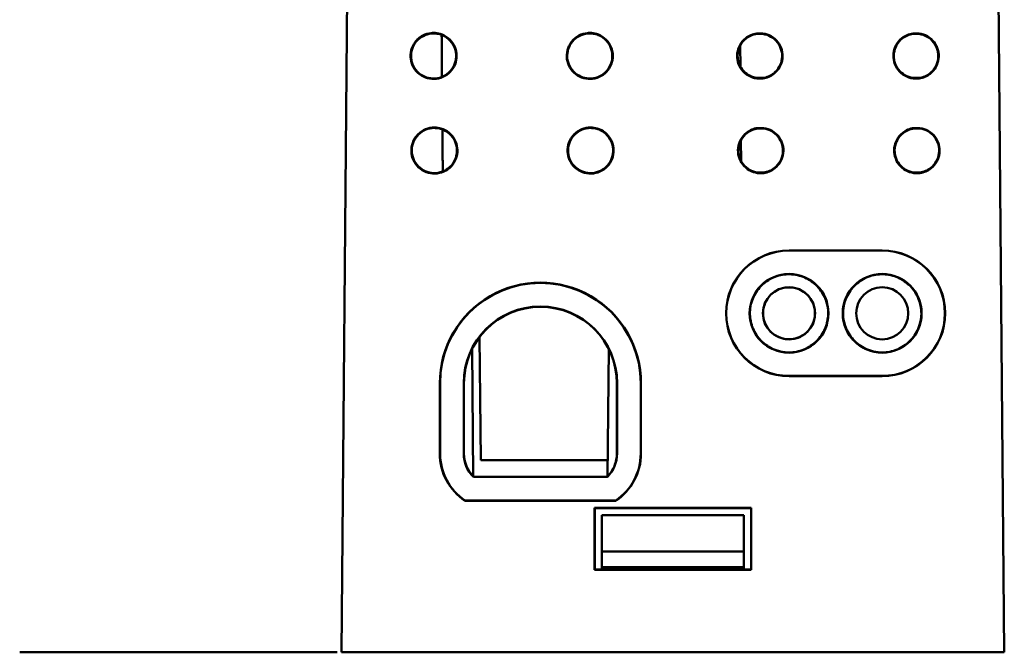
# Model space of a CAD drawing. Header units: inches. Extents: x 1.3 to 23.8, y 0.4 to 18.6.
# Tile 2 of 16: x 9.2 to 11.3, y 3.7 to 5. Entities that reach past the tile are written whole.
import ezdxf

# ---------------------------------------------------------------- set-up
doc = ezdxf.new("R2010")
doc.units = ezdxf.units.IN
doc.header["$LTSCALE"] = 0.8
doc.header["$MEASUREMENT"] = 0
doc.layers.add('Visible (ANSI)', color=7, linetype='Continuous', lineweight=50)

msp = doc.modelspace()

# ---------------------------------------------------------------- linework, layer by layer
at = {"layer": 'Visible (ANSI)'}
for p, q in [((9.8732, 5.5147), (9.8574, 3.7037)), ((11.2574, 3.7037), (11.2416, 5.5147)), ((10.7346, 5.0122), (10.7474, 5.0122)), ((10.7474, 5.0112), (10.7346, 5.0112)), ((11.0646, 5.0122), (11.0774, 5.0122)), ((11.0774, 5.0112), (11.0646, 5.0112)), ((10.6994, 4.9864), (10.6998, 4.9422)), ((10.7346, 4.9182), (10.7474, 4.9182)), ((10.7474, 4.9171), (10.7346, 4.9171)), ((11.0646, 4.9182), (11.0774, 4.9182)), ((11.0774, 4.9171), (11.0646, 4.9171)), ((10.7363, 4.8123), (10.7492, 4.8123)), ((10.7491, 4.8113), (10.7364, 4.8113)), ((11.0663, 4.8123), (11.0792, 4.8123)), ((11.0791, 4.8113), (11.0664, 4.8113)), ((10.7011, 4.7865), (10.7015, 4.7422)), ((10.7492, 4.7171), (10.7363, 4.7171)), ((10.7364, 4.7181), (10.7491, 4.7181)), ((11.0792, 4.7171), (11.0663, 4.7171)), ((11.0664, 4.7181), (11.0791, 4.7181)), ((10.8026, 4.5535), (10.9995, 4.5535)), ((10.9995, 4.553), (10.8026, 4.553)), ((10.149, 4.3708), (10.1513, 4.1097)), ((10.1331, 4.3453), (10.1354, 4.0757)), ((10.4217, 4.3453), (10.4194, 4.0757)), ((10.8026, 4.288), (10.9995, 4.288)), ((10.9995, 4.2875), (10.8026, 4.2875)), ((10.0649, 4.124), (10.0649, 4.2728)), ((10.0654, 4.2728), (10.0654, 4.124)), ((10.1154, 4.2728), (10.1154, 4.124)), ((10.1159, 4.2728), (10.1159, 4.124)), ((10.1159, 4.124), (10.1159, 4.2728)), ((10.4389, 4.124), (10.4389, 4.2728)), ((10.4389, 4.2728), (10.4389, 4.124)), ((10.4394, 4.124), (10.4394, 4.2728)), ((10.4894, 4.124), (10.4894, 4.2728)), ((10.4899, 4.2728), (10.4899, 4.124)), ((10.1513, 4.1097), (10.4197, 4.1097)), ((10.1359, 4.0745), (10.4189, 4.0745)), ((10.1361, 4.075), (10.4187, 4.075)), ((10.4187, 4.075), (10.1361, 4.075)), ((10.1183, 4.0245), (10.1181, 4.0241)), ((10.4367, 4.0241), (10.1181, 4.0241)), ((10.1183, 4.0245), (10.4365, 4.0245)), ((10.4365, 4.0245), (10.4367, 4.0241)), ((10.3919, 4.0092), (10.7229, 4.0092)), ((10.3924, 4.0087), (10.3919, 4.0092)), ((10.3919, 3.8782), (10.3919, 4.0092)), ((10.3924, 4.0087), (10.3924, 3.8787)), ((10.7224, 4.0087), (10.3924, 4.0087)), ((10.4074, 3.9937), (10.7074, 3.9937)), ((10.4074, 3.9937), (10.4074, 3.9167)), ((10.7074, 3.9167), (10.7074, 3.9937)), ((10.7224, 4.0087), (10.7229, 4.0092)), ((10.7224, 3.8787), (10.7224, 4.0087)), ((10.7229, 4.0092), (10.7229, 3.8782)), ((10.4074, 3.9167), (10.7074, 3.9167)), ((10.4074, 3.9167), (10.4074, 3.8837)), ((10.7074, 3.8837), (10.7074, 3.9167)), ((10.3924, 3.8787), (10.3919, 3.8782)), ((10.7229, 3.8782), (10.3919, 3.8782)), ((10.3924, 3.8787), (10.7224, 3.8787)), ((10.4074, 3.8787), (10.4074, 3.8837)), ((10.7074, 3.8837), (10.4074, 3.8837)), ((10.7074, 3.8837), (10.7074, 3.8787)), ((10.7224, 3.8787), (10.7229, 3.8782)), ((9.8479, 3.7037), (9.1774, 3.7037)), ((9.9074, 3.7037), (9.8574, 3.7037)), ((9.9074, 3.7037), (11.2074, 3.7037)), ((11.2574, 3.7037), (11.2074, 3.7037))]:
    msp.add_line(p, q, dxfattribs=at)
for centre, radius in [((10.8026, 4.4205), 0.0833), ((10.8026, 4.4205), 0.0828), ((10.9995, 4.4205), 0.0833), ((10.9995, 4.4205), 0.0828), ((10.8026, 4.4205), 0.0551), ((10.9995, 4.4205), 0.0551)]:
    msp.add_circle(centre, radius, dxfattribs=at)
for centre, radius, start, end in [((10.8026, 4.4205), 0.133, 90, 270), ((10.8026, 4.4205), 0.1325, 90, 270), ((10.9995, 4.4205), 0.133, 270, 90), ((10.9995, 4.4205), 0.1325, 270, 90), ((10.2774, 4.2728), 0.2125, 359.9956, 180.0044), ((10.2774, 4.2728), 0.212, 0, 180), ((10.2774, 4.2728), 0.162, 0, 180), ((10.2774, 4.2728), 0.1615, 0.0044, 179.9956), ((10.1854, 4.124), 0.1205, 180.0044, 236.0568), ((10.1854, 4.124), 0.12, 180, 235.9872), ((10.1854, 4.124), 0.07, 180, 224.9676), ((10.1854, 4.124), 0.0695, 179.9956, 224.806), ((10.3694, 4.124), 0.0695, 315.194, 0.0044), ((10.3694, 4.124), 0.07, 315.0324, 0), ((10.3694, 4.124), 0.12, 304.0128, 0), ((10.3694, 4.124), 0.1205, 303.9432, 359.9956)]:
    msp.add_arc(centre, radius, start, end, dxfattribs=at)
for points, knots in [([(10.0517, 5.0134), (10.0564, 5.0134), (10.0611, 5.0127), (10.0717, 5.0095), (10.0774, 5.0065), (10.0872, 4.9986), (10.0913, 4.9937), (10.0974, 4.9826), (10.0994, 4.9765), (10.1008, 4.9639), (10.1003, 4.9575), (10.0968, 4.9453), (10.0939, 4.9396), (10.086, 4.9296), (10.0812, 4.9254), (10.0702, 4.9192), (10.0641, 4.9172), (10.0515, 4.9156), (10.0451, 4.916), (10.0329, 4.9193), (10.0271, 4.9222), (10.0171, 4.9299), (10.0128, 4.9347), (10.0065, 4.9456), (10.0044, 4.9517), (10.0026, 4.9642), (10.003, 4.9706), (10.0061, 4.9829), (10.0089, 4.9887), (10.0148, 4.9966), (10.0173, 4.9993), (10.0227, 5.004), (10.0257, 5.006), (10.0288, 5.0077), (10.0344, 5.0106), (10.0406, 5.0125), (10.0485, 5.0133), (10.0501, 5.0134), (10.0517, 5.0134)], [0.0606186, 0.0606186, 0.0606186, 0.0606186, 0.0966101, 0.0966101, 0.1449093, 0.1449093, 0.1932089, 0.1932089, 0.2415126, 0.2415126, 0.2898219, 0.2898219, 0.3381352, 0.3381352, 0.3864484, 0.3864484, 0.4347573, 0.4347573, 0.4830602, 0.4830602, 0.5313585, 0.5313585, 0.5796559, 0.5796559, 0.6279566, 0.6279566, 0.6762627, 0.6762627, 0.7245731, 0.7245731, 0.7519231, 0.7519231, 0.7792769, 0.7792769, 0.7792769, 0.8275844, 0.8275844, 0.8398955, 0.8398955, 0.8398955, 0.8398955]), ([(10.3817, 5.0134), (10.3864, 5.0134), (10.3911, 5.0127), (10.4017, 5.0095), (10.4074, 5.0065), (10.4172, 4.9986), (10.4213, 4.9937), (10.4274, 4.9826), (10.4294, 4.9765), (10.4308, 4.9639), (10.4303, 4.9575), (10.4268, 4.9453), (10.4239, 4.9396), (10.416, 4.9296), (10.4112, 4.9254), (10.4002, 4.9192), (10.3941, 4.9172), (10.3815, 4.9156), (10.3751, 4.916), (10.3629, 4.9193), (10.3571, 4.9222), (10.3471, 4.9299), (10.3428, 4.9347), (10.3365, 4.9456), (10.3344, 4.9517), (10.3326, 4.9642), (10.333, 4.9706), (10.3361, 4.9829), (10.3389, 4.9887), (10.3448, 4.9966), (10.3473, 4.9993), (10.3527, 5.004), (10.3557, 5.006), (10.3588, 5.0077), (10.3644, 5.0106), (10.3706, 5.0125), (10.3785, 5.0133), (10.3801, 5.0134), (10.3817, 5.0134)], [0.0606186, 0.0606186, 0.0606186, 0.0606186, 0.0966101, 0.0966101, 0.1449093, 0.1449093, 0.1932089, 0.1932089, 0.2415126, 0.2415126, 0.2898219, 0.2898219, 0.3381352, 0.3381352, 0.3864484, 0.3864484, 0.4347573, 0.4347573, 0.4830602, 0.4830602, 0.5313585, 0.5313585, 0.5796559, 0.5796559, 0.6279566, 0.6279566, 0.6762627, 0.6762627, 0.7245731, 0.7245731, 0.7519231, 0.7519231, 0.7792769, 0.7792769, 0.7792769, 0.8275844, 0.8275844, 0.8398955, 0.8398955, 0.8398955, 0.8398955]), ([(10.0517, 5.0123), (10.0455, 5.0123), (10.0393, 5.0111), (10.0279, 5.0064), (10.0226, 5.003), (10.0138, 4.9942), (10.0103, 4.9891), (10.0054, 4.9777), (10.0041, 4.9715), (10.004, 4.9591), (10.0051, 4.953), (10.0097, 4.9414), (10.013, 4.9361), (10.0216, 4.9272), (10.0268, 4.9236), (10.0381, 4.9186), (10.0442, 4.9172), (10.0567, 4.9169), (10.0628, 4.9179), (10.0744, 4.9223), (10.0797, 4.9257), (10.0888, 4.9341), (10.0925, 4.9392), (10.0976, 4.9505), (10.0991, 4.9566), (10.0996, 4.969), (10.0986, 4.9752), (10.0943, 4.9869), (10.0911, 4.9922), (10.0827, 5.0014), (10.0777, 5.0051), (10.0689, 5.0093), (10.0656, 5.0104), (10.0587, 5.0119), (10.0552, 5.0123), (10.0517, 5.0123)], [0, 0, 0, 0, 0.0472787, 0.0472787, 0.094555, 0.094555, 0.1418328, 0.1418328, 0.1891152, 0.1891152, 0.2364028, 0.2364028, 0.2836931, 0.2836931, 0.3309822, 0.3309822, 0.3782666, 0.3782666, 0.4255453, 0.4255453, 0.4728203, 0.4728203, 0.5200958, 0.5200958, 0.5673751, 0.5673751, 0.6146596, 0.6146596, 0.6619474, 0.6619474, 0.7092349, 0.7092349, 0.7360041, 0.7360041, 0.7627752, 0.7627752, 0.7627752, 0.7627752]), ([(10.3817, 5.0123), (10.3755, 5.0123), (10.3693, 5.0111), (10.3579, 5.0064), (10.3526, 5.003), (10.3438, 4.9942), (10.3403, 4.9891), (10.3354, 4.9777), (10.3341, 4.9715), (10.334, 4.9591), (10.3351, 4.953), (10.3397, 4.9414), (10.343, 4.9361), (10.3516, 4.9272), (10.3568, 4.9236), (10.3681, 4.9186), (10.3742, 4.9172), (10.3867, 4.9169), (10.3928, 4.9179), (10.4044, 4.9223), (10.4097, 4.9257), (10.4188, 4.9341), (10.4225, 4.9392), (10.4276, 4.9505), (10.4291, 4.9566), (10.4296, 4.969), (10.4286, 4.9752), (10.4243, 4.9869), (10.4211, 4.9922), (10.4127, 5.0014), (10.4077, 5.0051), (10.3989, 5.0093), (10.3956, 5.0104), (10.3887, 5.0119), (10.3852, 5.0123), (10.3817, 5.0123)], [0, 0, 0, 0, 0.0472787, 0.0472787, 0.094555, 0.094555, 0.1418328, 0.1418328, 0.1891152, 0.1891152, 0.2364028, 0.2364028, 0.2836931, 0.2836931, 0.3309822, 0.3309822, 0.3782666, 0.3782666, 0.4255453, 0.4255453, 0.4728203, 0.4728203, 0.5200958, 0.5200958, 0.5673751, 0.5673751, 0.6146596, 0.6146596, 0.6619474, 0.6619474, 0.7092349, 0.7092349, 0.7360041, 0.7360041, 0.7627752, 0.7627752, 0.7627752, 0.7627752]), ([(10.7346, 4.9171), (10.7284, 4.918), (10.7224, 4.92), (10.7116, 4.9262), (10.7069, 4.9304), (10.6992, 4.9403), (10.6964, 4.9459), (10.6931, 4.958), (10.6926, 4.9643), (10.6941, 4.9767), (10.6961, 4.9827), (10.7022, 4.9936), (10.7063, 4.9984), (10.7145, 5.0049), (10.7182, 5.0071), (10.7262, 5.0105), (10.7303, 5.0117), (10.7346, 5.0122)], [0.0000315, 0.0000315, 0.0000315, 0.0000315, 0.0476132, 0.0476132, 0.0952266, 0.0952266, 0.1428417, 0.1428417, 0.1904588, 0.1904588, 0.238077, 0.238077, 0.2856948, 0.2856948, 0.3184813, 0.3184813, 0.3512342, 0.3512342, 0.3512342, 0.3512342]), ([(10.7346, 4.9182), (10.7286, 4.919), (10.7228, 4.921), (10.7122, 4.9271), (10.7076, 4.9311), (10.7001, 4.9408), (10.6973, 4.9463), (10.6941, 4.9581), (10.6936, 4.9643), (10.6951, 4.9764), (10.697, 4.9823), (10.703, 4.9929), (10.707, 4.9977), (10.7151, 5.0041), (10.7187, 5.0062), (10.7265, 5.0095), (10.7305, 5.0106), (10.7346, 5.0112)], [0.0002059, 0.0002059, 0.0002059, 0.0002059, 0.0465908, 0.0465908, 0.0931823, 0.0931823, 0.1397755, 0.1397755, 0.18637, 0.18637, 0.2329648, 0.2329648, 0.2795587, 0.2795587, 0.3116408, 0.3116408, 0.3435142, 0.3435142, 0.3435142, 0.3435142]), ([(10.7474, 5.0122), (10.7536, 5.0114), (10.7596, 5.0094), (10.7704, 5.0031), (10.7751, 4.999), (10.7828, 4.9891), (10.7856, 4.9834), (10.7889, 4.9714), (10.7894, 4.9651), (10.7879, 4.9527), (10.7859, 4.9467), (10.7798, 4.9358), (10.7757, 4.931), (10.7675, 4.9244), (10.7638, 4.9222), (10.7558, 4.9188), (10.7517, 4.9177), (10.7474, 4.9171)], [0.0000339, 0.0000339, 0.0000339, 0.0000339, 0.0476139, 0.0476139, 0.0952291, 0.0952291, 0.1428466, 0.1428466, 0.1904665, 0.1904665, 0.2380875, 0.2380875, 0.2857075, 0.2857075, 0.3184872, 0.3184872, 0.3512367, 0.3512367, 0.3512367, 0.3512367]), ([(10.7474, 5.0112), (10.7534, 5.0104), (10.7592, 5.0084), (10.7698, 5.0023), (10.7744, 4.9982), (10.7819, 4.9886), (10.7847, 4.983), (10.7879, 4.9712), (10.7884, 4.9651), (10.7869, 4.9529), (10.785, 4.9471), (10.779, 4.9364), (10.775, 4.9317), (10.7669, 4.9253), (10.7633, 4.9231), (10.7555, 4.9198), (10.7515, 4.9187), (10.7474, 4.9182)], [0.0002083, 0.0002083, 0.0002083, 0.0002083, 0.0465915, 0.0465915, 0.0931848, 0.0931848, 0.1397803, 0.1397803, 0.1863775, 0.1863775, 0.232975, 0.232975, 0.2795712, 0.2795712, 0.3116466, 0.3116466, 0.3435166, 0.3435166, 0.3435166, 0.3435166]), ([(11.0646, 4.9171), (11.0584, 4.918), (11.0524, 4.92), (11.0416, 4.9262), (11.0369, 4.9304), (11.0292, 4.9403), (11.0264, 4.9459), (11.0231, 4.958), (11.0226, 4.9643), (11.0241, 4.9767), (11.0261, 4.9827), (11.0322, 4.9936), (11.0363, 4.9984), (11.0445, 5.0049), (11.0482, 5.0071), (11.0562, 5.0105), (11.0603, 5.0117), (11.0646, 5.0122)], [0.0000315, 0.0000315, 0.0000315, 0.0000315, 0.0476132, 0.0476132, 0.0952266, 0.0952266, 0.1428417, 0.1428417, 0.1904588, 0.1904588, 0.238077, 0.238077, 0.2856948, 0.2856948, 0.3184813, 0.3184813, 0.3512342, 0.3512342, 0.3512342, 0.3512342]), ([(11.0646, 4.9182), (11.0586, 4.919), (11.0528, 4.921), (11.0422, 4.9271), (11.0376, 4.9311), (11.0301, 4.9408), (11.0273, 4.9463), (11.0241, 4.9581), (11.0236, 4.9643), (11.0251, 4.9764), (11.027, 4.9823), (11.033, 4.9929), (11.037, 4.9977), (11.0451, 5.0041), (11.0487, 5.0062), (11.0565, 5.0095), (11.0605, 5.0106), (11.0646, 5.0112)], [0.0002059, 0.0002059, 0.0002059, 0.0002059, 0.0465908, 0.0465908, 0.0931823, 0.0931823, 0.1397755, 0.1397755, 0.18637, 0.18637, 0.2329648, 0.2329648, 0.2795587, 0.2795587, 0.3116408, 0.3116408, 0.3435142, 0.3435142, 0.3435142, 0.3435142]), ([(11.0774, 5.0122), (11.0836, 5.0114), (11.0896, 5.0094), (11.1004, 5.0031), (11.1051, 4.999), (11.1128, 4.9891), (11.1156, 4.9834), (11.1189, 4.9714), (11.1194, 4.9651), (11.1179, 4.9527), (11.1159, 4.9467), (11.1098, 4.9358), (11.1057, 4.931), (11.0975, 4.9244), (11.0938, 4.9222), (11.0858, 4.9188), (11.0817, 4.9177), (11.0774, 4.9171)], [0.0000339, 0.0000339, 0.0000339, 0.0000339, 0.0476139, 0.0476139, 0.0952291, 0.0952291, 0.1428466, 0.1428466, 0.1904665, 0.1904665, 0.2380875, 0.2380875, 0.2857075, 0.2857075, 0.3184872, 0.3184872, 0.3512367, 0.3512367, 0.3512367, 0.3512367]), ([(11.0774, 5.0112), (11.0834, 5.0104), (11.0892, 5.0084), (11.0998, 5.0023), (11.1044, 4.9982), (11.1119, 4.9886), (11.1147, 4.983), (11.1179, 4.9712), (11.1184, 4.9651), (11.1169, 4.9529), (11.115, 4.9471), (11.109, 4.9364), (11.105, 4.9317), (11.0969, 4.9253), (11.0933, 4.9231), (11.0855, 4.9198), (11.0815, 4.9187), (11.0774, 4.9182)], [0.0002083, 0.0002083, 0.0002083, 0.0002083, 0.0465915, 0.0465915, 0.0931848, 0.0931848, 0.1397803, 0.1397803, 0.1863775, 0.1863775, 0.232975, 0.232975, 0.2795712, 0.2795712, 0.3116466, 0.3116466, 0.3435166, 0.3435166, 0.3435166, 0.3435166]), ([(10.0534, 4.8134), (10.0582, 4.8134), (10.0628, 4.8127), (10.0735, 4.8096), (10.0791, 4.8066), (10.089, 4.7986), (10.0931, 4.7937), (10.0992, 4.7826), (10.1011, 4.7765), (10.1026, 4.7639), (10.102, 4.7575), (10.0986, 4.7453), (10.0957, 4.7396), (10.0878, 4.7296), (10.083, 4.7254), (10.0719, 4.7192), (10.0658, 4.7172), (10.0532, 4.7156), (10.0469, 4.716), (10.0346, 4.7193), (10.0289, 4.7222), (10.0188, 4.7299), (10.0146, 4.7347), (10.0082, 4.7456), (10.0061, 4.7517), (10.0043, 4.7642), (10.0047, 4.7706), (10.0078, 4.7829), (10.0106, 4.7887), (10.0165, 4.7967), (10.019, 4.7993), (10.0244, 4.804), (10.0274, 4.806), (10.0306, 4.8077), (10.0362, 4.8107), (10.0423, 4.8125), (10.0502, 4.8133), (10.0518, 4.8134), (10.0534, 4.8134)], [0.0606477, 0.0606477, 0.0606477, 0.0606477, 0.0966708, 0.0966708, 0.145, 0.145, 0.1933295, 0.1933295, 0.2416632, 0.2416632, 0.2900027, 0.2900027, 0.3383465, 0.3383465, 0.3866902, 0.3866902, 0.4350297, 0.4350297, 0.4833628, 0.4833628, 0.5316911, 0.5316911, 0.5800183, 0.5800183, 0.628349, 0.628349, 0.6766854, 0.6766854, 0.7250263, 0.7250263, 0.7523934, 0.7523934, 0.7797645, 0.7797645, 0.7797645, 0.8281025, 0.8281025, 0.8404122, 0.8404122, 0.8404122, 0.8404122]), ([(10.0534, 4.8124), (10.0472, 4.8124), (10.0411, 4.8112), (10.0296, 4.8065), (10.0244, 4.803), (10.0155, 4.7943), (10.012, 4.7891), (10.0071, 4.7777), (10.0058, 4.7715), (10.0057, 4.7591), (10.0068, 4.753), (10.0114, 4.7414), (10.0148, 4.7361), (10.0234, 4.7272), (10.0285, 4.7236), (10.0399, 4.7186), (10.046, 4.7172), (10.0584, 4.7169), (10.0646, 4.7179), (10.0762, 4.7223), (10.0815, 4.7257), (10.0906, 4.7341), (10.0942, 4.7392), (10.0994, 4.7505), (10.1008, 4.7566), (10.1013, 4.769), (10.1004, 4.7752), (10.0961, 4.7869), (10.0929, 4.7922), (10.0845, 4.8014), (10.0794, 4.8051), (10.0707, 4.8093), (10.0673, 4.8105), (10.0605, 4.812), (10.057, 4.8124), (10.0534, 4.8124)], [0, 0, 0, 0, 0.0473089, 0.0473089, 0.0946152, 0.0946152, 0.1419229, 0.1419229, 0.1892353, 0.1892353, 0.2365532, 0.2365532, 0.283874, 0.283874, 0.3311937, 0.3311937, 0.3785085, 0.3785085, 0.4258174, 0.4258174, 0.4731224, 0.4731224, 0.5204277, 0.5204277, 0.5677371, 0.5677371, 0.6150518, 0.6150518, 0.6623701, 0.6623701, 0.7096882, 0.7096882, 0.7364745, 0.7364745, 0.7632629, 0.7632629, 0.7632629, 0.7632629]), ([(10.3834, 4.8134), (10.3882, 4.8134), (10.3928, 4.8127), (10.4035, 4.8096), (10.4091, 4.8066), (10.419, 4.7986), (10.4231, 4.7937), (10.4292, 4.7826), (10.4311, 4.7765), (10.4326, 4.7639), (10.432, 4.7575), (10.4286, 4.7453), (10.4257, 4.7396), (10.4178, 4.7296), (10.413, 4.7254), (10.4019, 4.7192), (10.3958, 4.7172), (10.3832, 4.7156), (10.3769, 4.716), (10.3646, 4.7193), (10.3589, 4.7222), (10.3488, 4.7299), (10.3446, 4.7347), (10.3382, 4.7456), (10.3361, 4.7517), (10.3343, 4.7642), (10.3347, 4.7706), (10.3378, 4.7829), (10.3406, 4.7887), (10.3465, 4.7967), (10.349, 4.7993), (10.3544, 4.804), (10.3574, 4.806), (10.3606, 4.8077), (10.3662, 4.8107), (10.3723, 4.8125), (10.3802, 4.8133), (10.3818, 4.8134), (10.3834, 4.8134)], [0.0606477, 0.0606477, 0.0606477, 0.0606477, 0.0966708, 0.0966708, 0.145, 0.145, 0.1933295, 0.1933295, 0.2416632, 0.2416632, 0.2900027, 0.2900027, 0.3383465, 0.3383465, 0.3866902, 0.3866902, 0.4350297, 0.4350297, 0.4833628, 0.4833628, 0.5316911, 0.5316911, 0.5800183, 0.5800183, 0.628349, 0.628349, 0.6766854, 0.6766854, 0.7250263, 0.7250263, 0.7523934, 0.7523934, 0.7797645, 0.7797645, 0.7797645, 0.8281025, 0.8281025, 0.8404122, 0.8404122, 0.8404122, 0.8404122]), ([(10.3834, 4.8124), (10.3772, 4.8124), (10.3711, 4.8112), (10.3596, 4.8065), (10.3544, 4.803), (10.3455, 4.7943), (10.342, 4.7891), (10.3371, 4.7777), (10.3358, 4.7715), (10.3357, 4.7591), (10.3368, 4.753), (10.3414, 4.7414), (10.3448, 4.7361), (10.3534, 4.7272), (10.3585, 4.7236), (10.3699, 4.7186), (10.376, 4.7172), (10.3884, 4.7169), (10.3946, 4.7179), (10.4062, 4.7223), (10.4115, 4.7257), (10.4206, 4.7341), (10.4242, 4.7392), (10.4294, 4.7505), (10.4308, 4.7566), (10.4313, 4.769), (10.4304, 4.7752), (10.4261, 4.7869), (10.4229, 4.7922), (10.4145, 4.8014), (10.4094, 4.8051), (10.4007, 4.8093), (10.3973, 4.8105), (10.3905, 4.812), (10.387, 4.8124), (10.3834, 4.8124)], [0, 0, 0, 0, 0.0473089, 0.0473089, 0.0946152, 0.0946152, 0.1419229, 0.1419229, 0.1892353, 0.1892353, 0.2365532, 0.2365532, 0.283874, 0.283874, 0.3311937, 0.3311937, 0.3785085, 0.3785085, 0.4258174, 0.4258174, 0.4731224, 0.4731224, 0.5204277, 0.5204277, 0.5677371, 0.5677371, 0.6150518, 0.6150518, 0.6623701, 0.6623701, 0.7096882, 0.7096882, 0.7364745, 0.7364745, 0.7632629, 0.7632629, 0.7632629, 0.7632629]), ([(10.7363, 4.7171), (10.7301, 4.7179), (10.7242, 4.72), (10.7133, 4.7262), (10.7086, 4.7304), (10.7009, 4.7403), (10.6981, 4.7459), (10.6948, 4.758), (10.6943, 4.7643), (10.6958, 4.7767), (10.6978, 4.7827), (10.7039, 4.7936), (10.708, 4.7984), (10.7163, 4.805), (10.72, 4.8072), (10.7279, 4.8106), (10.7321, 4.8117), (10.7363, 4.8123)], [0.0000263, 0.0000263, 0.0000263, 0.0000263, 0.0476434, 0.0476434, 0.095287, 0.095287, 0.1429322, 0.1429322, 0.1905796, 0.1905796, 0.238228, 0.238228, 0.2858761, 0.2858761, 0.3186834, 0.3186834, 0.3514624, 0.3514624, 0.3514624, 0.3514624]), ([(10.7364, 4.7181), (10.7304, 4.719), (10.7245, 4.721), (10.714, 4.7271), (10.7093, 4.7311), (10.7018, 4.7408), (10.6991, 4.7463), (10.6958, 4.7581), (10.6954, 4.7643), (10.6968, 4.7764), (10.6988, 4.7823), (10.7047, 4.793), (10.7087, 4.7977), (10.7168, 4.8041), (10.7205, 4.8063), (10.7282, 4.8096), (10.7322, 4.8107), (10.7364, 4.8113)], [0.0002008, 0.0002008, 0.0002008, 0.0002008, 0.046621, 0.046621, 0.0932428, 0.0932428, 0.1398661, 0.1398661, 0.1864909, 0.1864909, 0.2331159, 0.2331159, 0.2797401, 0.2797401, 0.311843, 0.311843, 0.3437423, 0.3437423, 0.3437423, 0.3437423]), ([(10.7491, 4.8113), (10.7551, 4.8104), (10.761, 4.8084), (10.7715, 4.8023), (10.7762, 4.7983), (10.7837, 4.7886), (10.7864, 4.7831), (10.7897, 4.7713), (10.7901, 4.7651), (10.7887, 4.753), (10.7867, 4.7471), (10.7808, 4.7364), (10.7768, 4.7317), (10.7687, 4.7253), (10.765, 4.7231), (10.7573, 4.7198), (10.7532, 4.7187), (10.7491, 4.7181)], [0.0002031, 0.0002031, 0.0002031, 0.0002031, 0.0466218, 0.0466218, 0.0932452, 0.0932452, 0.1398709, 0.1398709, 0.1864984, 0.1864984, 0.2331262, 0.2331262, 0.2797525, 0.2797525, 0.3118487, 0.3118487, 0.3437447, 0.3437447, 0.3437447, 0.3437447]), ([(10.7492, 4.8123), (10.7554, 4.8114), (10.7613, 4.8094), (10.7722, 4.8032), (10.7769, 4.799), (10.7846, 4.7891), (10.7874, 4.7835), (10.7907, 4.7714), (10.7912, 4.7651), (10.7897, 4.7527), (10.7877, 4.7467), (10.7816, 4.7358), (10.7775, 4.731), (10.7692, 4.7244), (10.7655, 4.7222), (10.7576, 4.7188), (10.7534, 4.7177), (10.7492, 4.7171)], [0.0000288, 0.0000288, 0.0000288, 0.0000288, 0.0476441, 0.0476441, 0.0952894, 0.0952894, 0.1429372, 0.1429372, 0.1905873, 0.1905873, 0.2382385, 0.2382385, 0.2858888, 0.2858888, 0.3186893, 0.3186893, 0.3514649, 0.3514649, 0.3514649, 0.3514649]), ([(11.0663, 4.7171), (11.0601, 4.7179), (11.0542, 4.72), (11.0433, 4.7262), (11.0386, 4.7304), (11.0309, 4.7403), (11.0281, 4.7459), (11.0248, 4.758), (11.0243, 4.7643), (11.0258, 4.7767), (11.0278, 4.7827), (11.0339, 4.7936), (11.038, 4.7984), (11.0463, 4.805), (11.05, 4.8072), (11.0579, 4.8106), (11.0621, 4.8117), (11.0663, 4.8123)], [0.0000263, 0.0000263, 0.0000263, 0.0000263, 0.0476434, 0.0476434, 0.095287, 0.095287, 0.1429322, 0.1429322, 0.1905796, 0.1905796, 0.238228, 0.238228, 0.2858761, 0.2858761, 0.3186834, 0.3186834, 0.3514624, 0.3514624, 0.3514624, 0.3514624]), ([(11.0664, 4.7181), (11.0604, 4.719), (11.0545, 4.721), (11.044, 4.7271), (11.0393, 4.7311), (11.0318, 4.7408), (11.0291, 4.7463), (11.0258, 4.7581), (11.0254, 4.7643), (11.0268, 4.7764), (11.0288, 4.7823), (11.0347, 4.793), (11.0387, 4.7977), (11.0468, 4.8041), (11.0505, 4.8063), (11.0582, 4.8096), (11.0622, 4.8107), (11.0664, 4.8113)], [0.0002008, 0.0002008, 0.0002008, 0.0002008, 0.046621, 0.046621, 0.0932428, 0.0932428, 0.1398661, 0.1398661, 0.1864909, 0.1864909, 0.2331159, 0.2331159, 0.2797401, 0.2797401, 0.311843, 0.311843, 0.3437423, 0.3437423, 0.3437423, 0.3437423]), ([(11.0791, 4.8113), (11.0851, 4.8104), (11.091, 4.8084), (11.1015, 4.8023), (11.1062, 4.7983), (11.1137, 4.7886), (11.1164, 4.7831), (11.1197, 4.7713), (11.1201, 4.7651), (11.1187, 4.753), (11.1167, 4.7471), (11.1108, 4.7364), (11.1068, 4.7317), (11.0987, 4.7253), (11.095, 4.7231), (11.0873, 4.7198), (11.0832, 4.7187), (11.0791, 4.7181)], [0.0002031, 0.0002031, 0.0002031, 0.0002031, 0.0466218, 0.0466218, 0.0932452, 0.0932452, 0.1398709, 0.1398709, 0.1864984, 0.1864984, 0.2331262, 0.2331262, 0.2797525, 0.2797525, 0.3118487, 0.3118487, 0.3437447, 0.3437447, 0.3437447, 0.3437447]), ([(11.0792, 4.8123), (11.0854, 4.8114), (11.0913, 4.8094), (11.1022, 4.8032), (11.1069, 4.799), (11.1146, 4.7891), (11.1174, 4.7835), (11.1207, 4.7714), (11.1212, 4.7651), (11.1197, 4.7527), (11.1177, 4.7467), (11.1116, 4.7358), (11.1075, 4.731), (11.0992, 4.7244), (11.0955, 4.7222), (11.0876, 4.7188), (11.0834, 4.7177), (11.0792, 4.7171)], [0.0000288, 0.0000288, 0.0000288, 0.0000288, 0.0476441, 0.0476441, 0.0952894, 0.0952894, 0.1429372, 0.1429372, 0.1905873, 0.1905873, 0.2382385, 0.2382385, 0.2858888, 0.2858888, 0.3186893, 0.3186893, 0.3514649, 0.3514649, 0.3514649, 0.3514649]), ([(10.8026, 4.3377), (10.8134, 4.3377), (10.8241, 4.3398), (10.844, 4.348), (10.853, 4.354), (10.8684, 4.3691), (10.8745, 4.3781), (10.8829, 4.3979), (10.8851, 4.4085), (10.8854, 4.43), (10.8835, 4.4407), (10.8756, 4.4607), (10.8697, 4.4699), (10.8548, 4.4854), (10.8459, 4.4916), (10.8262, 4.5003), (10.8156, 4.5027), (10.7941, 4.5033), (10.7834, 4.5015), (10.7633, 4.4939), (10.754, 4.4881), (10.7383, 4.4734), (10.732, 4.4646), (10.723, 4.445), (10.7205, 4.4344), (10.7196, 4.4129), (10.7213, 4.4022), (10.7287, 4.3819), (10.7343, 4.3726), (10.7488, 4.3567), (10.7576, 4.3503), (10.7728, 4.3431), (10.7786, 4.3411), (10.7905, 4.3384), (10.7965, 4.3377), (10.8026, 4.3377)], [0, 0, 0, 0, 0.082009, 0.082009, 0.16401, 0.16401, 0.246009, 0.246009, 0.328008, 0.328008, 0.410009, 0.410009, 0.492012, 0.492012, 0.574017, 0.574017, 0.656026, 0.656026, 0.73804, 0.73804, 0.820062, 0.820062, 0.902094, 0.902094, 0.984134, 0.984134, 1.066178, 1.066178, 1.14822, 1.14822, 1.230253, 1.230253, 1.276691, 1.276691, 1.323131, 1.323131, 1.323131, 1.323131]), ([(10.9995, 4.3377), (11.0103, 4.3377), (11.0209, 4.3398), (11.0408, 4.348), (11.0499, 4.354), (11.0652, 4.3691), (11.0713, 4.3781), (11.0798, 4.3979), (11.082, 4.4085), (11.0823, 4.43), (11.0803, 4.4407), (11.0724, 4.4607), (11.0666, 4.4699), (11.0516, 4.4854), (11.0427, 4.4916), (11.0231, 4.5003), (11.0125, 4.5027), (10.9909, 4.5033), (10.9802, 4.5015), (10.9601, 4.4939), (10.9509, 4.4881), (10.9352, 4.4734), (10.9288, 4.4646), (10.9199, 4.445), (10.9173, 4.4344), (10.9165, 4.4129), (10.9182, 4.4022), (10.9255, 4.3819), (10.9312, 4.3726), (10.9457, 4.3567), (10.9544, 4.3503), (10.9696, 4.3431), (10.9754, 4.3411), (10.9873, 4.3384), (10.9934, 4.3377), (10.9995, 4.3377)], [0, 0, 0, 0, 0.082009, 0.082009, 0.16401, 0.16401, 0.246009, 0.246009, 0.328008, 0.328008, 0.410009, 0.410009, 0.492012, 0.492012, 0.574017, 0.574017, 0.656026, 0.656026, 0.73804, 0.73804, 0.820062, 0.820062, 0.902094, 0.902094, 0.984134, 0.984134, 1.066178, 1.066178, 1.14822, 1.14822, 1.230253, 1.230253, 1.276691, 1.276691, 1.323131, 1.323131, 1.323131, 1.323131]), ([(10.8026, 4.4754), (10.8032, 4.4754), (10.8037, 4.4754), (10.8084, 4.4752), (10.8125, 4.4747), (10.8235, 4.4718), (10.83, 4.4686), (10.8414, 4.46), (10.8462, 4.4547), (10.8535, 4.4424), (10.8559, 4.4356), (10.858, 4.4214), (10.8576, 4.4142), (10.8542, 4.4003), (10.8511, 4.3938), (10.8427, 4.3823), (10.8374, 4.3774), (10.8252, 4.3699), (10.8184, 4.3674), (10.8043, 4.3652), (10.7971, 4.3654), (10.7832, 4.3687), (10.7766, 4.3717), (10.7649, 4.38), (10.76, 4.3852), (10.7524, 4.3973), (10.7498, 4.404), (10.7473, 4.4181), (10.7475, 4.4253), (10.7506, 4.4393), (10.7535, 4.4459), (10.7616, 4.4577), (10.7668, 4.4627), (10.7786, 4.4703), (10.7851, 4.473), (10.7919, 4.4743), (10.7955, 4.475), (10.799, 4.4754), (10.8026, 4.4754)], [-0.8512833, -0.8512833, -0.8512833, -0.8512833, -0.8471103, -0.8471103, -0.8155107, -0.8155107, -0.7610425, -0.7610425, -0.706572, -0.706572, -0.6520999, -0.6520999, -0.5976277, -0.5976277, -0.543157, -0.543157, -0.4886887, -0.4886887, -0.434222, -0.434222, -0.3797555, -0.3797555, -0.3252876, -0.3252876, -0.2708175, -0.2708175, -0.2163458, -0.2163458, -0.1618739, -0.1618739, -0.1074034, -0.1074034, -0.0529351, -0.0529351, 0, 0, 0, 0.0274266, 0.0274266, 0.0274266, 0.0274266]), ([(10.1361, 4.075), (10.1298, 4.0813), (10.1248, 4.0888), (10.1177, 4.1056), (10.1159, 4.1147), (10.1159, 4.124)], [0.0010404, 0.0010404, 0.0010404, 0.0010404, 0.0689823, 0.0689823, 0.1395755, 0.1395755, 0.1395755, 0.1395755]), ([(10.4389, 4.124), (10.4389, 4.1149), (10.4372, 4.106), (10.4303, 4.0892), (10.4252, 4.0815), (10.4187, 4.075)], [0, 0, 0, 0, 0.0689857, 0.0689857, 0.1385352, 0.1385352, 0.1385352, 0.1385352])]:
    msp.add_open_spline(points, degree=3, knots=knots, dxfattribs=at)
for points, degree in [([(10.0688, 5.0091), (10.0692, 4.9647), (10.0695, 4.9205)], 2), ([(10.7346, 5.0122), (10.7346, 5.0119), (10.7346, 5.0115), (10.7346, 5.0112)], 3), ([(10.7474, 5.0122), (10.7474, 5.0119), (10.7474, 5.0115), (10.7474, 5.0112)], 3), ([(11.0646, 5.0122), (11.0646, 5.0119), (11.0646, 5.0115), (11.0646, 5.0112)], 3), ([(11.0774, 5.0122), (11.0774, 5.0119), (11.0774, 5.0115), (11.0774, 5.0112)], 3), ([(10.7346, 4.9171), (10.7346, 4.9175), (10.7346, 4.9178), (10.7346, 4.9182)], 3), ([(10.7474, 4.9171), (10.7474, 4.9175), (10.7474, 4.9178), (10.7474, 4.9182)], 3), ([(11.0646, 4.9171), (11.0646, 4.9175), (11.0646, 4.9178), (11.0646, 4.9182)], 3), ([(11.0774, 4.9171), (11.0774, 4.9175), (11.0774, 4.9178), (11.0774, 4.9182)], 3), ([(10.0704, 4.8093), (10.0708, 4.7648), (10.0711, 4.7204)], 2), ([(10.7363, 4.8123), (10.7363, 4.8119), (10.7364, 4.8116), (10.7364, 4.8113)], 3), ([(10.7492, 4.8123), (10.7491, 4.8119), (10.7491, 4.8116), (10.7491, 4.8113)], 3), ([(11.0663, 4.8123), (11.0663, 4.8119), (11.0664, 4.8116), (11.0664, 4.8113)], 3), ([(11.0792, 4.8123), (11.0791, 4.8119), (11.0791, 4.8116), (11.0791, 4.8113)], 3), ([(10.7363, 4.7171), (10.7363, 4.7175), (10.7364, 4.7178), (10.7364, 4.7181)], 3), ([(10.7492, 4.7171), (10.7491, 4.7175), (10.7491, 4.7178), (10.7491, 4.7181)], 3), ([(11.0663, 4.7171), (11.0663, 4.7175), (11.0664, 4.7178), (11.0664, 4.7181)], 3), ([(11.0792, 4.7171), (11.0791, 4.7175), (11.0791, 4.7178), (11.0791, 4.7181)], 3), ([(10.1159, 4.2728), (10.1159, 4.2729), (10.1159, 4.273), (10.1159, 4.273)], 3)]:
    msp.add_open_spline(points, degree=degree, dxfattribs=at)
for points, weights in [([(10.1359, 4.0745), (10.136, 4.0748), (10.1361, 4.075)], [1.00000000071, 1.00000000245, 1.00000000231]), ([(10.4189, 4.0745), (10.4188, 4.0748), (10.4187, 4.075)], [0.999999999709, 0.999999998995, 0.99999999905])]:
    msp.add_rational_spline(points, weights, degree=2, dxfattribs=at)

doc.saveas('drawing.dxf')
